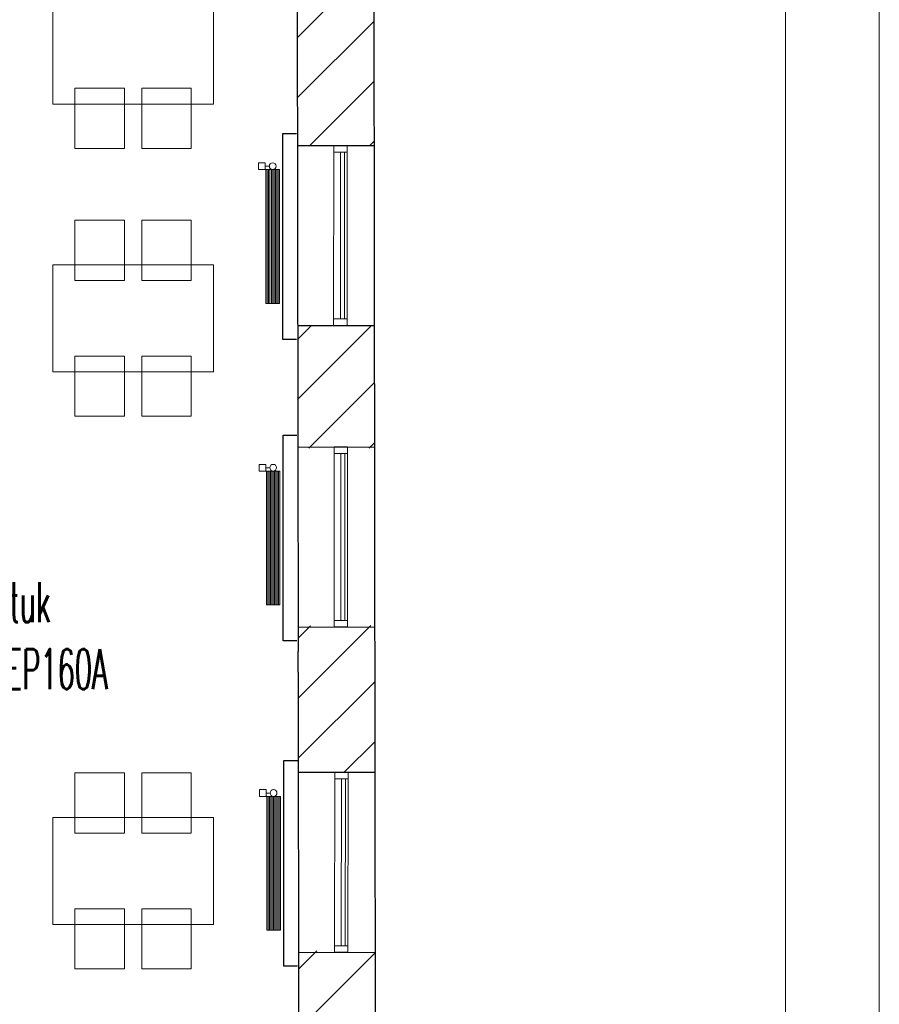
# Model space of a CAD drawing. Header units: millimetres. Extents: x 256092 to 341172, y 103077 to 145077.
# Tile 126 of 139: x 334755 to 341172, y 125402 to 132755. Entities that reach past the tile are written whole.
import ezdxf

# ---------------------------------------------------------------- set-up
doc = ezdxf.new("R2010")
doc.units = ezdxf.units.MM
doc.layers.get('0').update_dxf_attribs({"lineweight": 18})
for name, color, linetype, lineweight in [('2019_TEKST', 250, 'Continuous', 25), ('Kergplokk_', 84, 'Continuous', 25), ('SEINA VIIRUTUS', 8, 'Continuous', 18), ('SISUSTUS_KOOL', 232, 'Continuous', 9), ('UUS AVATÄIDE', 105, 'Continuous', 18)]:
    doc.layers.add(name, color=color, linetype=linetype, lineweight=lineweight)
doc.layers.add('PIPE-H1-COMPONENT-', color=7, linetype='Continuous')
doc.layers.add('SEINAD', color=7, linetype='Continuous')
doc.styles.add('ROMANS', font='romans.shx', dxfattribs={"width": 0.5})
pattern_1 = [(45, (-1047627.23, 105532.54), (-224.5064, 224.5064), [])]

# ---------------------------------------------------------------- blocks, each defined once
blk = doc.blocks.new('*U139')
at = {"layer": 'PIPE-H1-COMPONENT-', "color": 1, "linetype": 'Continuous', "lineweight": 9}
for p, q in [((1771489.4, -17140.6, 517.5), (1771439.4, -17140.6, 517.5)), ((1771489.4, -17190.6, 517.5), (1771439.4, -17190.6, 517.5)), ((1771519.4, -17165.6, 517.5), (1771489.4, -17165.6, 517.5)), ((1771493.9, -18190.6, 550), (1771493.9, -17190.6, 550)), ((1771493.9, -17190.6, 550), (1771594.9, -17190.6, 550)), ((1771504, -17190.6, 550), (1771504, -18190.6, 550)), ((1771514.1, -17190.6, 550), (1771514.1, -18190.6, 550)), ((1771524.2, -17190.6, 550), (1771524.2, -18190.6, 550)), ((1771534.3, -17190.6, 550), (1771534.3, -18190.6, 550)), ((1771544.4, -17190.6, 550), (1771544.4, -18190.6, 550)), ((1771554.5, -17190.6, 550), (1771554.5, -18190.6, 550)), ((1771564.6, -17190.6, 550), (1771564.6, -18190.6, 550)), ((1771574.7, -17190.6, 550), (1771574.7, -18190.6, 550)), ((1771584.8, -17190.6, 550), (1771584.8, -18190.6, 550)), ((1771594.9, -17190.6, 550), (1771594.9, -18190.6, 550)), ((1771594.9, -18190.6, 550), (1771493.9, -18190.6, 550))]:
    blk.add_line(p, q, dxfattribs=at)
at = {"layer": 'PIPE-H1-COMPONENT-', "color": 7, "linetype": 'Continuous', "lineweight": 9}
blk.add_circle((1771544.4, -17165.6, 517.5), 25, dxfattribs=at)
at = {"layer": 'PIPE-H1-COMPONENT-', "color": 1, "linetype": 'Continuous', "lineweight": 9, "extrusion": (-1, 0, 0)}
for centre in [(1771439.4, -17165.6, 517.5), (1771489.4, -17165.6, 517.5)]:
    blk.add_ellipse(centre, major_axis=(0, -25), ratio=1, start_param=0, end_param=3.141593, dxfattribs=at)

msp = doc.modelspace()

# ---------------------------------------------------------------- hatches: boundary and pattern name
at = {"layer": 'SEINA VIIRUTUS'}
h = msp.add_hatch(dxfattribs=at)
h.set_pattern_fill('ANSI31', color=256, scale=100)
h.set_pattern_definition(pattern_1)
h.paths.add_polyline_path([(333021.3, 130025.2), (334581.4, 130025.2), (334603.7, 133463.1), (336824.5, 133463.1), (336827, 131816), (337399, 131816.9), (337395.5, 134138.1), (334588.1, 134138.1), (334629, 140422.5), (333876.2, 140422.6), (333876.2, 140593.2), (333316.8, 140593.2), (333316.8, 140422.7), (332844.1, 140422.7), (332844.1, 139698.8), (334096.8, 139700.4), (334037.5, 130579), (333021.4, 130579.3)])
h = msp.add_hatch(dxfattribs=at)
h.set_pattern_fill('ANSI31', color=256, scale=100)
h.set_pattern_definition([(45, (-1047627.23, 105522.54), (-224.5064, 224.5064), [])])
h.paths.add_polyline_path([(337401, 130472.3), (336829, 130471.5), (336830.4, 129554.2), (337402.4, 129555.1)])
h = msp.add_hatch(dxfattribs=at)
h.set_pattern_fill('ANSI31', color=256, scale=100)
h.set_pattern_definition(pattern_1)
h.paths.add_polyline_path([(337404.4, 128230.5), (336832.4, 128229.7), (336832.7, 128048), (336833, 127893.4), (336834.1, 127134.6), (337406.1, 127135.5)])
h = msp.add_hatch(dxfattribs=at)
h.set_pattern_fill('ANSI31', color=256, scale=100)
h.set_pattern_definition([(45, (-1434813.64, 141084.5), (-224.506403, 224.506403), [])])
h.paths.add_polyline_path([(336837.3, 125007.9), (336806.9, 124608), (336807.8, 124012.4), (337410.8, 124014.3), (337408.1, 125801), (336836.1, 125800.1)])

# ---------------------------------------------------------------- linework, layer by layer
at = {"linetype": 'ByBlock', "lineweight": 0, "ltscale": 0.1}
for points in [[(264071.7, 103076.8), (341171.7, 103076.8), (341171.7, 145076.8), (264071.7, 145076.8)], [(340471.7, 144376.8), (266171.7, 144376.8), (266171.7, 103776.8), (340471.7, 103776.8)]]:
    msp.add_lwpolyline(points, close=True, dxfattribs=at)
at = {"layer": 'Kergplokk_'}
for points in [[(336821.2, 130368), (336718.7, 130368), (336719.1, 131905), (336821.2, 131905)], [(336824.6, 128116.2), (336722.1, 128116.2), (336722.5, 129653.2), (336824.6, 129653.2)], [(336828.3, 125686.6), (336725.8, 125686.6), (336726.2, 127223.6), (336828.3, 127223.6)]]:
    msp.add_lwpolyline(points, dxfattribs=at)
at = {"layer": 'SEINAD'}
for p, q in [((337395.5, 134138.1), (337438.1, 105961.4)), ((336824.5, 133463.1), (336832.7, 128038)), ((336827, 131816), (337399, 131816.9)), ((336829, 130471.5), (337401, 130472.3)), ((336830.4, 129564.2), (337402.4, 129565.1)), ((336832.4, 128219.7), (337404.4, 128220.5)), ((336833, 127883.4), (336832.7, 128038)), ((336833, 127883.4), (336837.3, 125007.9)), ((336834.1, 127134.6), (337406.1, 127135.5)), ((336836.1, 125790.1), (337408.1, 125791))]:
    msp.add_line(p, q, dxfattribs=at)
at = {"layer": 'SISUSTUS_KOOL'}
for points in [[(335001, 132125.7), (336201, 132125.7), (336201, 132925.7), (335001, 132925.7)], [(335536, 131793.6), (335166, 131793.6), (335166, 132243.6), (335536, 132243.6)], [(335666, 131793.6), (336036, 131793.6), (336036, 132243.6), (335666, 132243.6)], [(335536, 131257.8), (335166, 131257.8), (335166, 130807.8), (335536, 130807.8)], [(335666, 131257.8), (336036, 131257.8), (336036, 130807.8), (335666, 130807.8)], [(335001, 130125.7), (336201, 130125.7), (336201, 130925.7), (335001, 130925.7)], [(335536, 129793.6), (335166, 129793.6), (335166, 130243.6), (335536, 130243.6)], [(335666, 129793.6), (336036, 129793.6), (336036, 130243.6), (335666, 130243.6)], [(335536, 127130.5), (335166, 127130.5), (335166, 126680.5), (335536, 126680.5)], [(335666, 127130.5), (336036, 127130.5), (336036, 126680.5), (335666, 126680.5)], [(335001, 125998.4), (336201, 125998.4), (336201, 126798.4), (335001, 126798.4)], [(335536, 125666.3), (335166, 125666.3), (335166, 126116.3), (335536, 126116.3)], [(335666, 125666.3), (336036, 125666.3), (336036, 126116.3), (335666, 126116.3)]]:
    msp.add_lwpolyline(points, close=True, dxfattribs=at)
at = {"layer": 'UUS AVATÄIDE'}
for p, q in [((337098.4, 130471.9), (337099, 131816.6, 0)), ((337099, 131816.6, 0), (337099, 131766.6, 0)), ((337199, 131766.6), (337199, 131816.6)), ((337199, 131816.6), (337199, 131766.6)), ((337099, 131766.6), (337199, 131766.6)), ((337149, 131766.6), (337148.4, 130520.3, 0)), ((337179, 131766.6), (337149, 131766.6)), ((337178.4, 130520.2, 0), (337179, 131766.6)), ((337198.4, 130471.8, 0), (337199, 131766.6)), ((337148.4, 130520.3), (337178.4, 130520.2)), ((337101.8, 128220.1), (337102.4, 129564.8, 0)), ((337102.4, 129564.8, 0), (337102.4, 129514.8, 0)), ((337102.4, 129514.8), (337202.4, 129514.8)), ((337152.4, 129514.8), (337151.8, 128268.5, 0)), ((337182.4, 129514.8), (337152.4, 129514.8)), ((337181.8, 128268.4, 0), (337182.4, 129514.8)), ((337201.8, 128220, 0), (337202.4, 129514.8)), ((337202.4, 129514.8), (337202.4, 129564.8)), ((337202.4, 129564.8), (337202.4, 129514.8)), ((337151.8, 128268.5), (337181.8, 128268.4)), ((337105.4, 125790.5), (337106.1, 127135.3, 0)), ((337106.1, 127135.3, 0), (337106.1, 127085.3, 0)), ((337106.1, 127085.3), (337206.1, 127085.2)), ((337156.1, 127085.2), (337155.5, 125838.9, 0)), ((337186.1, 127085.2), (337156.1, 127085.2)), ((337185.5, 125838.9, 0), (337186.1, 127085.2)), ((337205.4, 125790.4, 0), (337206.1, 127085.2)), ((337206.1, 127085.2), (337206.1, 127135.2)), ((337206.1, 127135.2), (337206.1, 127085.2)), ((337155.5, 125838.9), (337185.5, 125838.9))]:
    msp.add_line(p, q, dxfattribs=at)
at = {"layer": 'UUS AVATÄIDE', "extrusion": (0, 0, -1)}
for p, q in [((337199, 131816.6), (337099, 131816.6)), ((337099, 131766.6, 0), (337199, 131766.6, 0)), ((337098.4, 130520.3), (337098.4, 130471.9)), ((337198.4, 130520.2), (337098.4, 130520.3)), ((337098.4, 130471.9), (337198.4, 130471.8)), ((337198.4, 130471.8), (337098.4, 130471.9)), ((337198.4, 130471.8), (337198.4, 130520.2)), ((337202.4, 129564.8), (337102.4, 129564.8)), ((337102.4, 129514.8, 0), (337202.4, 129514.8, 0)), ((337101.8, 128268.5), (337101.8, 128220.1)), ((337201.8, 128268.4), (337101.8, 128268.5)), ((337201.8, 128220), (337201.8, 128268.4)), ((337101.8, 128220.1), (337201.8, 128220)), ((337201.8, 128220), (337101.8, 128220.1)), ((337206.1, 127135.2), (337106.1, 127135.3)), ((337106.1, 127085.3, 0), (337206.1, 127085.2, 0)), ((337105.5, 125838.9), (337105.4, 125790.5)), ((337205.5, 125838.9), (337105.5, 125838.9)), ((337205.4, 125790.4), (337205.5, 125838.9)), ((337105.4, 125790.5), (337205.4, 125790.4)), ((337205.4, 125790.4), (337105.4, 125790.5))]:
    msp.add_line(p, q, dxfattribs=at)

# ---------------------------------------------------------------- block references
at = {"layer": 'PIPE-H1-COMPONENT-'}
for p in [(-1434901, 148827.1, -550), (-1434897.6, 146575.3, -550), (-1434894, 144145.7, -550)]:
    msp.add_blockref('*U139', p, dxfattribs=at)

# ---------------------------------------------------------------- texts
at = {"layer": '2019_TEKST', "ltscale": 30, "insert": (333494.9, 129055.2), "char_height": 300, "attachment_point": 1, "style": 'ROMANS'}
msp.add_mtext_dynamic_manual_height_columns('INVA\\Pplatvormtõstuk\\Pnt. domoSTEP160A', width=4623.481, gutter_width=12.5, heights=[0], dxfattribs=at)

doc.saveas('drawing.dxf')
